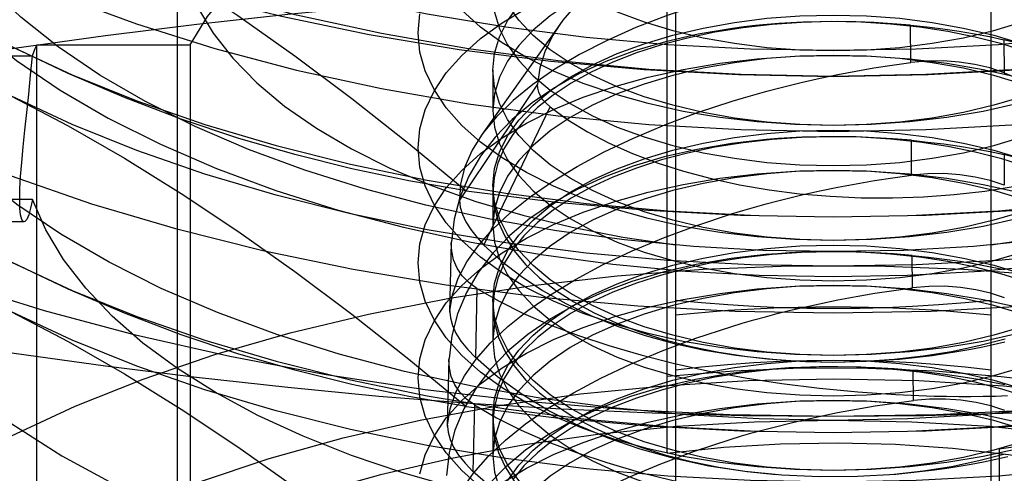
# Model space of a CAD drawing. Header units: inches. Extents: x 0 to 82.5, y 0 to 53.4.
# Tile 27 of 128: x 24.666 to 24.9, y 26.342 to 26.45. Entities that reach past the tile are written whole.
import ezdxf

# ---------------------------------------------------------------- set-up
doc = ezdxf.new("R2010")
doc.units = ezdxf.units.IN
doc.header["$LTSCALE"] = 4.538835
doc.header["$MEASUREMENT"] = 0
doc.linetypes.add('HIDDEN', pattern=[0.2, 0.1, -0.1])
doc.layers.add('DOOR_ASSEMBLY', color=7, linetype='CONTINUOUS')

msp = doc.modelspace()

# ---------------------------------------------------------------- linework, layer by layer
at = {"layer": 'DOOR_ASSEMBLY', "color": 8, "linetype": 'HIDDEN'}
for p, q in [((24.82179, 26.56068), (24.82179, 26.20278)), ((24.8966, 26.20278), (24.8966, 26.56068)), ((24.81982, 26.34716), (24.81982, 26.51878)), ((24.70368, 26.23682), (24.70368, 26.47208)), ((24.79435, 26.44882), (24.77579, 26.42256)), ((24.87755, 26.43978), (24.87747, 26.44865)), ((24.89966, 26.44522), (24.89968, 26.43739)), ((24.67034, 26.2906), (24.67034, 26.44403)), ((24.67034, 26.44403), (24.70671, 26.44403)), ((24.70671, 26.44403), (24.70671, 26.2906)), ((24.62147, 26.4414), (24.66932, 26.4414)), ((24.77849, 26.43799), (24.77849, 26.42843)), ((24.78908, 26.43467), (24.77055, 26.40713)), ((24.77636, 26.39653), (24.79203, 26.4293)), ((24.87778, 26.41307), (24.87771, 26.42136)), ((24.89973, 26.41796), (24.89975, 26.4107)), ((24.77849, 26.41071), (24.77849, 26.40115)), ((24.66932, 26.4073), (24.62147, 26.4073)), ((24.66731, 26.40203), (24.61986, 26.40203)), ((24.7683, 26.38061), (24.76864, 26.3973)), ((24.76863, 26.39689), (24.76864, 26.3973)), ((24.87801, 26.38637), (24.87794, 26.39406)), ((24.77471, 26.38623), (24.77435, 26.36987)), ((24.77849, 26.38343), (24.77849, 26.37387)), ((24.76831, 26.38089), (24.7683, 26.38061)), ((24.76775, 26.35354), (24.76808, 26.36961)), ((24.76807, 26.36924), (24.76808, 26.36961)), ((24.87824, 26.35966), (24.87817, 26.36677)), ((24.77411, 26.35862), (24.77376, 26.34284)), ((24.77849, 26.35616), (24.77849, 26.3466)), ((24.76776, 26.35379), (24.76775, 26.35354)), ((24.89856, 26.34811), (24.89856, 26.17649))]:
    msp.add_line(p, q, dxfattribs=at)
for points in [[(24.85919, 26.43653), (24.83728, 26.43694), (24.81548, 26.43817), (24.79393, 26.4402), (24.77274, 26.44304), (24.75204, 26.44667), (24.73193, 26.45105), (24.71254, 26.45618), (24.69397, 26.46201), (24.67632, 26.46852), (24.65969, 26.47568), (24.64418, 26.48343), (24.62988, 26.49174), (24.61685, 26.50057), (24.60518, 26.50985), (24.59493, 26.51955), (24.58616, 26.5296), (24.57892, 26.53995), (24.57324, 26.55055), (24.56916, 26.56132), (24.56671, 26.57222), (24.56589, 26.58318)], [(25.1525, 26.58318), (25.15168, 26.57222), (25.14923, 26.56132), (25.14515, 26.55055), (25.13947, 26.53995), (25.13223, 26.5296), (25.12345, 26.51955), (25.11321, 26.50985), (25.10154, 26.50057), (25.08851, 26.49174), (25.0742, 26.48343), (25.05869, 26.47568), (25.04207, 26.46852), (25.02442, 26.46201), (25.00585, 26.45618), (24.98646, 26.45105), (24.96635, 26.44667), (24.94565, 26.44304), (24.92446, 26.4402), (24.90291, 26.43817), (24.88111, 26.43694), (24.85919, 26.43653)], [(24.56589, 26.57014), (24.56671, 26.55918), (24.56916, 26.54828), (24.57324, 26.53751), (24.57892, 26.52691), (24.58616, 26.51656), (24.59493, 26.50651), (24.60518, 26.49681), (24.61685, 26.48753), (24.62988, 26.4787), (24.64418, 26.47039), (24.65969, 26.46264), (24.67632, 26.45548), (24.69397, 26.44897), (24.71254, 26.44314), (24.73193, 26.43801), (24.75204, 26.43363), (24.77274, 26.43), (24.79393, 26.42716), (24.81548, 26.42513), (24.83728, 26.4239), (24.85919, 26.42349)], [(24.85919, 26.42349), (24.88111, 26.4239), (24.90291, 26.42513), (24.92446, 26.42716), (24.94565, 26.43), (24.96635, 26.43363), (24.98646, 26.43801), (25.00585, 26.44314), (25.02442, 26.44897), (25.04207, 26.45548), (25.05869, 26.46264), (25.0742, 26.47039), (25.08851, 26.4787), (25.10154, 26.48753), (25.11321, 26.49681), (25.12345, 26.50651), (25.13223, 26.51656), (25.13947, 26.52691), (25.14515, 26.53751), (25.14923, 26.54828), (25.15168, 26.55918), (25.1525, 26.57014)], [(24.62495, 26.50618), (24.62559, 26.49748), (24.62754, 26.48879), (24.63078, 26.48019), (24.6353, 26.47173), (24.64107, 26.46347), (24.64805, 26.45545), (24.65621, 26.44771), (24.66551, 26.4403), (24.67588, 26.43325), (24.68729, 26.42662), (24.69965, 26.42042), (24.71292, 26.4147), (24.72699, 26.40949), (24.74179, 26.40482), (24.75725, 26.40073), (24.77333, 26.39721), (24.78991, 26.39429), (24.8069, 26.39201), (24.82417, 26.39037), (24.84159, 26.38938), (24.85919, 26.38905)], [(24.85919, 26.38905), (24.87676, 26.38938), (24.89414, 26.39036), (24.91137, 26.392), (24.92831, 26.39427), (24.94485, 26.39717), (24.9609, 26.40067), (24.97635, 26.40475), (24.99114, 26.4094), (25.00524, 26.4146), (25.01854, 26.42032), (25.03093, 26.42653), (25.04237, 26.43317), (25.05276, 26.44022), (25.06208, 26.44763), (25.07025, 26.45536), (25.07724, 26.46338), (25.08302, 26.47163), (25.08756, 26.48008), (25.09081, 26.48868), (25.09278, 26.49738), (25.09344, 26.50618)], [(24.66432, 26.48298), (24.67774, 26.47594), (24.69116, 26.46825), (24.70459, 26.45993), (24.71803, 26.45098), (24.73152, 26.44141), (24.74504, 26.43127), (24.75858, 26.4206), (24.77214, 26.40939)], [(25.05407, 26.48298), (25.03967, 26.47628), (25.02435, 26.47011), (25.00819, 26.4645), (24.99127, 26.45948), (24.97368, 26.45507), (24.9555, 26.45131), (24.93684, 26.4482), (24.91777, 26.44577), (24.89841, 26.44402), (24.87885, 26.44297), (24.85919, 26.44262), (24.83953, 26.44297), (24.81997, 26.44402), (24.80061, 26.44577), (24.78155, 26.4482), (24.76288, 26.45131), (24.74471, 26.45507), (24.72712, 26.45948), (24.7102, 26.4645), (24.69404, 26.47011), (24.67872, 26.47628), (24.66432, 26.48298)], [(24.77849, 26.48298), (24.77887, 26.47902), (24.78004, 26.47511), (24.78196, 26.47127), (24.78463, 26.46754), (24.78802, 26.46396), (24.79209, 26.46056), (24.79681, 26.45738), (24.80212, 26.45445), (24.80799, 26.45179), (24.81435, 26.44943), (24.82115, 26.44739), (24.82831, 26.4457), (24.83577, 26.44436), (24.84345, 26.4434), (24.85128, 26.44282), (24.85919, 26.44263)], [(24.85919, 26.44263), (24.8671, 26.44282), (24.87494, 26.4434), (24.88262, 26.44436), (24.89008, 26.4457), (24.89724, 26.44739), (24.90403, 26.44943), (24.9104, 26.45179), (24.91626, 26.45445), (24.92158, 26.45738), (24.9263, 26.46056), (24.93037, 26.46396), (24.93376, 26.46754), (24.93643, 26.47127), (24.93835, 26.47511), (24.93951, 26.47902), (24.9399, 26.48298)], [(24.70671, 26.44403), (24.71083, 26.45074), (24.71607, 26.45719), (24.72246, 26.46341), (24.72992, 26.46932), (24.73837, 26.47485), (24.74784, 26.48003)], [(24.77849, 26.43799), (24.77887, 26.44194), (24.78004, 26.44586), (24.78196, 26.4497), (24.78463, 26.45343), (24.78802, 26.45701), (24.79209, 26.46041), (24.79681, 26.46359), (24.80212, 26.46652), (24.80799, 26.46918), (24.81435, 26.47154), (24.82115, 26.47358), (24.82831, 26.47527), (24.83577, 26.4766), (24.84345, 26.47757), (24.85128, 26.47815), (24.85919, 26.47834)], [(24.8782, 26.47976), (24.87044, 26.47943), (24.86281, 26.4788), (24.8553, 26.47784), (24.84797, 26.47657), (24.84089, 26.47501), (24.83409, 26.47315), (24.82763, 26.47102), (24.82154, 26.46863), (24.81588, 26.46599), (24.81067, 26.46313), (24.80596, 26.46006), (24.80177, 26.4568), (24.79814, 26.45338), (24.79509, 26.44982), (24.79436, 26.44882)], [(24.65294, 26.47499), (24.67045, 26.46794), (24.68891, 26.46153), (24.70825, 26.45579), (24.72835, 26.45076), (24.74913, 26.44646), (24.77046, 26.44291), (24.79224, 26.44013), (24.81437, 26.43813), (24.83672, 26.43693), (24.85919, 26.43653)], [(24.85919, 26.35496), (24.84162, 26.35529), (24.82425, 26.35627), (24.80702, 26.3579), (24.79008, 26.36017), (24.77354, 26.36307), (24.75749, 26.36657), (24.74204, 26.37066), (24.72725, 26.3753), (24.71315, 26.38051), (24.69985, 26.38623), (24.68746, 26.39243), (24.67602, 26.39907), (24.66563, 26.40612), (24.65631, 26.41353), (24.64814, 26.42127), (24.64114, 26.42928), (24.63537, 26.43754), (24.63083, 26.44599), (24.62757, 26.45459), (24.6256, 26.46328), (24.62495, 26.47208)], [(24.70368, 26.47208), (24.70422, 26.46565), (24.70581, 26.45926), (24.70846, 26.45297), (24.71214, 26.4468), (24.71683, 26.4408), (24.72249, 26.43501), (24.72911, 26.42948), (24.73662, 26.42423), (24.74494, 26.41933), (24.75405, 26.41479), (24.76392, 26.41063), (24.77447, 26.40688), (24.78562, 26.40358), (24.79728, 26.40075), (24.80932, 26.39843), (24.82179, 26.39661)], [(25.09344, 26.47208), (25.0928, 26.46339), (25.09085, 26.45469), (25.08761, 26.44609), (25.08308, 26.43764), (25.07732, 26.42938), (25.07033, 26.42136), (25.06217, 26.41362), (25.05288, 26.40621), (25.0425, 26.39916), (25.0311, 26.39252), (25.01874, 26.38632), (25.00547, 26.3806), (24.99139, 26.37539), (24.9766, 26.37073), (24.96114, 26.36663), (24.94506, 26.36311), (24.92848, 26.3602), (24.91149, 26.35792), (24.89421, 26.35627), (24.8768, 26.35529), (24.85919, 26.35496)], [(24.8966, 26.39661), (24.90902, 26.39843), (24.92102, 26.40074), (24.93264, 26.40355), (24.94377, 26.40683), (24.9543, 26.41057), (24.96417, 26.41472), (24.97329, 26.41925), (24.98163, 26.42414), (24.98916, 26.42939), (24.99581, 26.43494), (25.00151, 26.44074), (25.00622, 26.44675), (25.00992, 26.45294), (25.01257, 26.45925), (25.01417, 26.46565), (25.01471, 26.47208)], [(24.85919, 26.46878), (24.85128, 26.46859), (24.84345, 26.46801), (24.83577, 26.46704), (24.82831, 26.46571), (24.82115, 26.46402), (24.81435, 26.46198), (24.80799, 26.45962), (24.80212, 26.45696), (24.79681, 26.45403), (24.79209, 26.45085), (24.78802, 26.44745), (24.78463, 26.44387), (24.78196, 26.44014), (24.78004, 26.4363), (24.77887, 26.43238), (24.77849, 26.42843)], [(24.85919, 26.43653), (24.88166, 26.43693), (24.90402, 26.43813), (24.92614, 26.44013), (24.94793, 26.44291), (24.96926, 26.44646), (24.99003, 26.45076), (25.01014, 26.45579), (25.02947, 26.46153), (25.04794, 26.46794)], [(24.85919, 26.42491), (24.85128, 26.4251), (24.84345, 26.42568), (24.83577, 26.42665), (24.82831, 26.42798), (24.82115, 26.42967), (24.81435, 26.43171), (24.80799, 26.43407), (24.80212, 26.43673), (24.79681, 26.43966), (24.79209, 26.44284), (24.78802, 26.44624), (24.78463, 26.44982), (24.78196, 26.45355), (24.78004, 26.45739), (24.77887, 26.46131), (24.77849, 26.46526)], [(24.9399, 26.46526), (24.93951, 26.46131), (24.93835, 26.45739), (24.93643, 26.45355), (24.93376, 26.44982), (24.93037, 26.44624), (24.9263, 26.44284), (24.92158, 26.43966), (24.91626, 26.43673), (24.9104, 26.43407), (24.90403, 26.43171), (24.89724, 26.42967), (24.89008, 26.42798), (24.88262, 26.42665), (24.87494, 26.42568), (24.8671, 26.4251), (24.85919, 26.42491)], [(24.64326, 26.43991), (24.66495, 26.4432), (24.68662, 26.4462), (24.70825, 26.4489), (24.72985, 26.45129), (24.75145, 26.45335), (24.77304, 26.45506), (24.79464, 26.4564), (24.81622, 26.45737), (24.83773, 26.45795), (24.85919, 26.45814)], [(24.85919, 26.39496), (24.84252, 26.39527), (24.82602, 26.3962), (24.80966, 26.39775), (24.79357, 26.39991), (24.77786, 26.40266), (24.76262, 26.40599), (24.74795, 26.40986), (24.7339, 26.41428), (24.72052, 26.41922), (24.7079, 26.42465), (24.69613, 26.43054), (24.68527, 26.43684), (24.6754, 26.44353), (24.66655, 26.45057), (24.65879, 26.45791)], [(24.83572, 26.45597), (24.82758, 26.4536), (24.81978, 26.45097), (24.81238, 26.44808), (24.80544, 26.44498), (24.79905, 26.44168), (24.79321, 26.43821), (24.78794, 26.43457), (24.78331, 26.4308), (24.77937, 26.42696), (24.77613, 26.42304), (24.77578, 26.42256)], [(24.77849, 26.4557), (24.77887, 26.45175), (24.78004, 26.44783), (24.78196, 26.44399), (24.78463, 26.44026), (24.78802, 26.43668), (24.79209, 26.43328), (24.79681, 26.4301), (24.80212, 26.42717), (24.80799, 26.42451), (24.81435, 26.42215), (24.82115, 26.42011), (24.82831, 26.41842), (24.83577, 26.41709), (24.84345, 26.41612), (24.85128, 26.41554), (24.85919, 26.41535)], [(24.85919, 26.41535), (24.8671, 26.41554), (24.87494, 26.41612), (24.88262, 26.41709), (24.89008, 26.41842), (24.89724, 26.42011), (24.90403, 26.42215), (24.9104, 26.42451), (24.91626, 26.42717), (24.92158, 26.4301), (24.9263, 26.43328), (24.93037, 26.43668), (24.93376, 26.44026), (24.93643, 26.44399), (24.93835, 26.44783), (24.93951, 26.45175), (24.9399, 26.4557)], [(24.85919, 26.37036), (24.85011, 26.37057), (24.84111, 26.37119), (24.83226, 26.37224), (24.82364, 26.37368), (24.81532, 26.37552), (24.80738, 26.37773), (24.79988, 26.3803), (24.79289, 26.3832), (24.78646, 26.38641), (24.78065, 26.38991), (24.77551, 26.39366), (24.77109, 26.39763), (24.76742, 26.40179), (24.76453, 26.4061), (24.76244, 26.41053), (24.76119, 26.41503), (24.76077, 26.41957), (24.76119, 26.42411), (24.76244, 26.42861), (24.76453, 26.43304), (24.76742, 26.43735), (24.77109, 26.4415), (24.77551, 26.44548), (24.78065, 26.44923), (24.78646, 26.45272)], [(24.85919, 26.42491), (24.85011, 26.42512), (24.84111, 26.42575), (24.83226, 26.42679), (24.82364, 26.42823), (24.81532, 26.43007), (24.80738, 26.43228), (24.79988, 26.43485), (24.79289, 26.43775), (24.78646, 26.44097), (24.78065, 26.44446), (24.77551, 26.44821), (24.77109, 26.45219)], [(24.9473, 26.45219), (24.94288, 26.44821), (24.93774, 26.44446), (24.93193, 26.44097), (24.9255, 26.43775), (24.91851, 26.43485), (24.91101, 26.43228), (24.90307, 26.43007), (24.89475, 26.42823), (24.88613, 26.42679), (24.87728, 26.42575), (24.86828, 26.42512), (24.85919, 26.42491)], [(24.85919, 26.39763), (24.85011, 26.39784), (24.84111, 26.39847), (24.83226, 26.39951), (24.82364, 26.40096), (24.81532, 26.40279), (24.80738, 26.405), (24.79988, 26.40757), (24.79289, 26.41048), (24.78646, 26.41369), (24.78065, 26.41719), (24.77551, 26.42094), (24.77109, 26.42491), (24.76742, 26.42907), (24.76453, 26.43338), (24.76244, 26.4378), (24.76119, 26.4423), (24.76077, 26.44685), (24.76119, 26.45139)], [(24.77849, 26.41071), (24.77887, 26.41467), (24.78004, 26.41858), (24.78196, 26.42243), (24.78463, 26.42615), (24.78802, 26.42973), (24.79209, 26.43313), (24.79681, 26.43631), (24.80212, 26.43925), (24.80799, 26.44191), (24.81435, 26.44426), (24.82115, 26.4463), (24.82831, 26.44799), (24.83577, 26.44933), (24.84345, 26.45029), (24.85128, 26.45087), (24.85919, 26.45107)], [(24.9572, 26.45139), (24.95762, 26.44685), (24.9572, 26.4423), (24.95594, 26.4378), (24.95386, 26.43338), (24.95097, 26.42907), (24.9473, 26.42491), (24.94288, 26.42094), (24.93774, 26.41719), (24.93193, 26.41369), (24.9255, 26.41048), (24.91851, 26.40757), (24.91101, 26.405), (24.90307, 26.40279), (24.89475, 26.40096), (24.88613, 26.39951), (24.87728, 26.39847), (24.86828, 26.39784), (24.85919, 26.39763)], [(24.85919, 26.45107), (24.8671, 26.45087), (24.87494, 26.45029), (24.88262, 26.44933), (24.89008, 26.44799), (24.89724, 26.4463), (24.90403, 26.44426), (24.9104, 26.44191), (24.91626, 26.43925), (24.92158, 26.43631), (24.9263, 26.43313), (24.93037, 26.42973), (24.93376, 26.42615), (24.93643, 26.42243), (24.93835, 26.41858), (24.93951, 26.41467), (24.9399, 26.41071)], [(24.85919, 26.35586), (24.83468, 26.35626), (24.81038, 26.35746), (24.78623, 26.35945), (24.76239, 26.36223), (24.73897, 26.36578), (24.71607, 26.37009), (24.69377, 26.37514), (24.67219, 26.38091), (24.6514, 26.38737), (24.63151, 26.3945), (24.61259, 26.40227), (24.59472, 26.41063), (24.578, 26.41956), (24.56247, 26.42902), (24.54824, 26.43895), (24.53529, 26.44936)], [(24.83529, 26.44789), (24.82714, 26.44652), (24.8194, 26.44474), (24.81208, 26.44257), (24.80523, 26.44002), (24.79888, 26.4371), (24.79306, 26.43383), (24.78778, 26.43022), (24.78308, 26.42629), (24.779, 26.42207), (24.77556, 26.41758), (24.77277, 26.41282), (24.77067, 26.40783), (24.7693, 26.40265), (24.76864, 26.3973)], [(24.83785, 26.44806), (24.83115, 26.44699), (24.82466, 26.44562), (24.81843, 26.44398), (24.81252, 26.44207), (24.80696, 26.43991), (24.80179, 26.43752), (24.79707, 26.43491), (24.79281, 26.4321), (24.78906, 26.42912), (24.78585, 26.42599), (24.78319, 26.42273), (24.78111, 26.41936), (24.77963, 26.41592), (24.77875, 26.41243), (24.77849, 26.40891), (24.77883, 26.4054), (24.77979, 26.40191), (24.78136, 26.39848), (24.78352, 26.39512), (24.78625, 26.39188), (24.78954, 26.38877), (24.79335, 26.38581), (24.79767, 26.38303), (24.80246, 26.38045), (24.80768, 26.37808), (24.81329, 26.37596), (24.81925, 26.37408), (24.82551, 26.37247), (24.83203, 26.37115), (24.83876, 26.37011), (24.84564, 26.36937), (24.85263, 26.36893), (24.85967, 26.36879), (24.8667, 26.36897), (24.87367, 26.36945), (24.88054, 26.37023)], [(24.79436, 26.44882), (24.79265, 26.44614), (24.79082, 26.44238), (24.78963, 26.43856), (24.78908, 26.43467)], [(24.85198, 26.44936), (24.84912, 26.44923), (24.84629, 26.44905), (24.84349, 26.44883), (24.84072, 26.44856), (24.83799, 26.44825), (24.83529, 26.44789)], [(24.9051, 26.44234), (24.89914, 26.44421), (24.89288, 26.44582), (24.88635, 26.44715), (24.87963, 26.44819), (24.87274, 26.44893), (24.86576, 26.44937), (24.85872, 26.4495), (24.85169, 26.44933), (24.84472, 26.44885), (24.83785, 26.44806)], [(24.87747, 26.44865), (24.87313, 26.449), (24.86883, 26.44926), (24.86455, 26.44943), (24.86031, 26.4495), (24.85612, 26.44948), (24.85198, 26.44936)], [(25.1831, 26.44936), (25.17015, 26.43895), (25.15592, 26.42902), (25.14039, 26.41956), (25.12366, 26.41063), (25.1058, 26.40227), (25.08688, 26.3945), (25.06698, 26.38737), (25.0462, 26.38091), (25.02462, 26.37514), (25.00232, 26.37009), (24.97942, 26.36578), (24.956, 26.36223), (24.93216, 26.35945), (24.90801, 26.35746), (24.88371, 26.35626), (24.85919, 26.35586)], [(24.87747, 26.44865), (24.88135, 26.44825), (24.88521, 26.44778), (24.88901, 26.44724), (24.89272, 26.44663), (24.89627, 26.44595), (24.89966, 26.44522)], [(24.9536, 26.40022), (24.95303, 26.40561), (24.95168, 26.41041), (24.94956, 26.41505), (24.94668, 26.4195), (24.94307, 26.42374), (24.93874, 26.42774), (24.93374, 26.43146), (24.92807, 26.43488), (24.92177, 26.438), (24.91489, 26.44078), (24.90751, 26.44319), (24.89966, 26.44522)], [(24.66432, 26.44361), (24.67872, 26.43691), (24.69404, 26.43074), (24.7102, 26.42513), (24.72712, 26.42011), (24.74471, 26.4157), (24.76288, 26.41194), (24.78155, 26.40883), (24.80061, 26.4064), (24.81997, 26.40465), (24.83953, 26.4036)], [(24.77214, 26.40939), (24.75858, 26.41174), (24.74504, 26.41461), (24.73152, 26.41798), (24.71803, 26.4219), (24.70459, 26.4264), (24.69116, 26.4315), (24.67774, 26.43724), (24.66432, 26.44361)], [(24.66932, 26.4414), (24.66948, 26.44184), (24.66964, 26.44228), (24.66981, 26.44272), (24.66998, 26.44316), (24.67016, 26.4436), (24.67034, 26.44403)], [(25.04311, 26.44362), (25.03326, 26.43693), (25.02244, 26.43063), (25.0107, 26.42474), (24.9981, 26.41931), (24.98474, 26.41436), (24.97069, 26.40994), (24.956, 26.40604), (24.94073, 26.4027), (24.92498, 26.39993), (24.90885, 26.39777), (24.89244, 26.39621), (24.87591, 26.39527), (24.85919, 26.39496)], [(24.87885, 26.4036), (24.89841, 26.40465), (24.91777, 26.4064), (24.93684, 26.40883), (24.9555, 26.41194), (24.97368, 26.4157), (24.99127, 26.42011), (25.00819, 26.42513), (25.02435, 26.43074), (25.03967, 26.43691), (25.05407, 26.44361)], [(24.66629, 26.4073), (24.66634, 26.40982), (24.6665, 26.41278), (24.66676, 26.41612), (24.6671, 26.41979), (24.6675, 26.42375), (24.66795, 26.42795), (24.66842, 26.43234), (24.66887, 26.43684), (24.66932, 26.4414)], [(24.85919, 26.34308), (24.85011, 26.34329), (24.84111, 26.34392), (24.83226, 26.34496), (24.82364, 26.3464), (24.81532, 26.34824), (24.80738, 26.35045), (24.79988, 26.35302), (24.79289, 26.35592), (24.78646, 26.35914), (24.78065, 26.36264), (24.77551, 26.36639), (24.77109, 26.37036), (24.76742, 26.37452), (24.76453, 26.37882), (24.76244, 26.38325), (24.76119, 26.38775), (24.76077, 26.39229), (24.76119, 26.39683), (24.76244, 26.40134), (24.76453, 26.40576), (24.76742, 26.41007), (24.77109, 26.41423), (24.77551, 26.4182), (24.78065, 26.42195), (24.78646, 26.42545), (24.79289, 26.42866), (24.79988, 26.43157), (24.80738, 26.43413), (24.81532, 26.43635), (24.82364, 26.43818), (24.83226, 26.43963), (24.84111, 26.44067), (24.85011, 26.4413), (24.85919, 26.44151)], [(24.85919, 26.44151), (24.85128, 26.44131), (24.84345, 26.44073), (24.83577, 26.43977), (24.82831, 26.43843), (24.82115, 26.43674), (24.81435, 26.4347), (24.80799, 26.43235), (24.80212, 26.42969), (24.79681, 26.42675), (24.79209, 26.42357), (24.78802, 26.42017), (24.78463, 26.41659), (24.78196, 26.41287), (24.78004, 26.40902), (24.77887, 26.40511), (24.77849, 26.40115)], [(24.9399, 26.40115), (24.93951, 26.40511), (24.93835, 26.40902), (24.93643, 26.41287), (24.93376, 26.41659), (24.93037, 26.42017), (24.9263, 26.42357), (24.92158, 26.42675), (24.91626, 26.42969), (24.9104, 26.43235), (24.90403, 26.4347), (24.89724, 26.43674), (24.89008, 26.43843), (24.88262, 26.43977), (24.87494, 26.44073), (24.8671, 26.44131), (24.85919, 26.44151)], [(24.85919, 26.44151), (24.86828, 26.4413), (24.87728, 26.44067), (24.88613, 26.43963), (24.89475, 26.43818), (24.90307, 26.43635)], [(24.8519, 26.43516), (24.85607, 26.43609), (24.86029, 26.43697), (24.86455, 26.43777), (24.86885, 26.43851), (24.87319, 26.43918), (24.87755, 26.43978)], [(24.89968, 26.43739), (24.8963, 26.43852), (24.89275, 26.43936), (24.88905, 26.43992), (24.88526, 26.44017), (24.88142, 26.44013), (24.87755, 26.43978)], [(24.85919, 26.39763), (24.85128, 26.39783), (24.84345, 26.39841), (24.83577, 26.39937), (24.82831, 26.4007), (24.82115, 26.4024), (24.81435, 26.40443), (24.80799, 26.40679), (24.80212, 26.40945), (24.79681, 26.41239), (24.79209, 26.41557), (24.78802, 26.41896), (24.78463, 26.42254), (24.78196, 26.42627), (24.78004, 26.43011), (24.77887, 26.43403), (24.77849, 26.43799)], [(24.9399, 26.43799), (24.93951, 26.43403), (24.93835, 26.43011), (24.93643, 26.42627), (24.93376, 26.42254), (24.93037, 26.41896), (24.9263, 26.41557), (24.92158, 26.41239), (24.91626, 26.40945), (24.9104, 26.40679), (24.90403, 26.40443), (24.89724, 26.4024), (24.89008, 26.4007), (24.88262, 26.39937), (24.87494, 26.39841), (24.8671, 26.39783), (24.85919, 26.39763)], [(24.89968, 26.43739), (24.90763, 26.4341), (24.91507, 26.43056), (24.92197, 26.4268), (24.92827, 26.42283), (24.93396, 26.41869), (24.93899, 26.4144), (24.94334, 26.40998), (24.94697, 26.40548), (24.94985, 26.40093), (24.95196, 26.39636), (24.95331, 26.39179), (24.95388, 26.38687)], [(24.79203, 26.4293), (24.79109, 26.43013), (24.79032, 26.43099), (24.78974, 26.43187), (24.78934, 26.43278), (24.78912, 26.43371), (24.78908, 26.43467)], [(24.8352, 26.43064), (24.8379, 26.43146), (24.84064, 26.43225), (24.84341, 26.43302), (24.84621, 26.43376), (24.84904, 26.43447), (24.8519, 26.43516)], [(24.66432, 26.43184), (24.67774, 26.42479), (24.69116, 26.41711), (24.70459, 26.40878), (24.71803, 26.39983), (24.73152, 26.39027), (24.74504, 26.38012), (24.75858, 26.36945), (24.77214, 26.35824)], [(25.05407, 26.43184), (25.03967, 26.42513), (25.02435, 26.41896), (25.00819, 26.41335), (24.99127, 26.40833), (24.97368, 26.40393), (24.9555, 26.40017), (24.93684, 26.39706), (24.91777, 26.39463), (24.89841, 26.39288), (24.87885, 26.39183), (24.85919, 26.39148), (24.83953, 26.39183), (24.81997, 26.39288), (24.80061, 26.39463), (24.78155, 26.39706), (24.76288, 26.40017), (24.74471, 26.40393), (24.72712, 26.40833), (24.7102, 26.41335), (24.69404, 26.41896), (24.67872, 26.42513), (24.66432, 26.43184)], [(24.76831, 26.38089), (24.76893, 26.38476), (24.77027, 26.38866), (24.77232, 26.39256), (24.77506, 26.39645), (24.77848, 26.40032), (24.78256, 26.40414), (24.78729, 26.40792), (24.79261, 26.41161), (24.79848, 26.41517), (24.80488, 26.4186), (24.81182, 26.4219), (24.81922, 26.42503), (24.82702, 26.42794), (24.8352, 26.43064)], [(24.79203, 26.4293), (24.79625, 26.42624), (24.80091, 26.42338), (24.80603, 26.42071), (24.81156, 26.41824), (24.81745, 26.41601), (24.82368, 26.41402), (24.83021, 26.41229), (24.83699, 26.41082), (24.84399, 26.40962), (24.85115, 26.4087), (24.85844, 26.40808), (24.8658, 26.40774), (24.8732, 26.4077), (24.88058, 26.40795), (24.88789, 26.4085), (24.89513, 26.40933)], [(24.77849, 26.42843), (24.77887, 26.42447), (24.78004, 26.42055), (24.78196, 26.41671), (24.78463, 26.41298), (24.78802, 26.4094), (24.79209, 26.40601), (24.79681, 26.40283), (24.80212, 26.39989), (24.80799, 26.39723), (24.81435, 26.39487), (24.82115, 26.39284), (24.82831, 26.39114), (24.83577, 26.38981), (24.84345, 26.38885), (24.85128, 26.38827), (24.85919, 26.38807)], [(24.85919, 26.38807), (24.8671, 26.38827), (24.87494, 26.38885), (24.88262, 26.38981), (24.89008, 26.39114), (24.89724, 26.39284), (24.90403, 26.39487), (24.9104, 26.39723), (24.91626, 26.39989), (24.92158, 26.40283), (24.9263, 26.40601), (24.93037, 26.4094), (24.93376, 26.41298), (24.93643, 26.41671), (24.93835, 26.42055), (24.93951, 26.42447), (24.9399, 26.42843)], [(24.77578, 26.42256), (24.7736, 26.41905), (24.77182, 26.41504), (24.7708, 26.41106), (24.77055, 26.40713)], [(24.77849, 26.38343), (24.77887, 26.38739), (24.78004, 26.39131), (24.78196, 26.39515), (24.78463, 26.39888), (24.78802, 26.40246), (24.79209, 26.40585), (24.79681, 26.40903), (24.80212, 26.41197), (24.80799, 26.41463), (24.81435, 26.41699), (24.82115, 26.41902), (24.82831, 26.42072), (24.83577, 26.42205), (24.84345, 26.42301), (24.85128, 26.42359), (24.85919, 26.42379)], [(24.85183, 26.42208), (24.84897, 26.42195), (24.84614, 26.42176), (24.84334, 26.42154), (24.84057, 26.42127), (24.83784, 26.42096), (24.83514, 26.42061)], [(24.9051, 26.41506), (24.89914, 26.41694), (24.89288, 26.41854), (24.88635, 26.41987), (24.87963, 26.42091), (24.87274, 26.42165), (24.86576, 26.42209), (24.85872, 26.42222), (24.85169, 26.42205), (24.84472, 26.42157), (24.83785, 26.42079)], [(24.87771, 26.42136), (24.87331, 26.42172), (24.86893, 26.42198), (24.86459, 26.42215), (24.86029, 26.42222), (24.85604, 26.4222), (24.85183, 26.42208)], [(24.85919, 26.42379), (24.8671, 26.42359), (24.87494, 26.42301), (24.88262, 26.42205), (24.89008, 26.42072), (24.89724, 26.41902), (24.90403, 26.41699), (24.9104, 26.41463), (24.91626, 26.41197), (24.92158, 26.40903), (24.9263, 26.40585), (24.93037, 26.40246), (24.93376, 26.39888), (24.93643, 26.39515), (24.93835, 26.39131), (24.93951, 26.38739), (24.9399, 26.38343)], [(24.83514, 26.42061), (24.82693, 26.41922), (24.81913, 26.41743), (24.81175, 26.41524), (24.80485, 26.41266), (24.79845, 26.40972), (24.79259, 26.40643), (24.78727, 26.40279), (24.78254, 26.39882), (24.77844, 26.39457), (24.77498, 26.39004), (24.77219, 26.38524), (24.77009, 26.38021), (24.76872, 26.375), (24.76808, 26.36961)], [(24.83785, 26.42079), (24.83115, 26.41971), (24.82466, 26.41834), (24.81843, 26.4167), (24.81252, 26.41479), (24.80696, 26.41263), (24.80179, 26.41024), (24.79707, 26.40763), (24.79281, 26.40482), (24.78906, 26.40184), (24.78585, 26.39871), (24.78319, 26.39545), (24.78111, 26.39209), (24.77963, 26.38865), (24.77875, 26.38515), (24.77849, 26.38164), (24.77883, 26.37812), (24.77979, 26.37463), (24.78136, 26.3712), (24.78352, 26.36785), (24.78625, 26.3646), (24.78954, 26.36149), (24.79335, 26.35853), (24.79767, 26.35575), (24.80246, 26.35317), (24.80768, 26.35081), (24.81329, 26.34868), (24.81925, 26.34681), (24.82551, 26.3452), (24.83203, 26.34387), (24.83876, 26.34283), (24.84564, 26.34209)], [(24.87771, 26.42136), (24.88156, 26.42096), (24.88538, 26.42049), (24.88916, 26.41995), (24.89283, 26.41935), (24.89637, 26.41868), (24.89973, 26.41796)], [(24.95416, 26.37267), (24.95359, 26.37805), (24.95223, 26.3829), (24.95009, 26.38758), (24.94719, 26.39207), (24.94354, 26.39634), (24.93917, 26.40037), (24.93411, 26.40411), (24.9284, 26.40756), (24.92204, 26.4107), (24.91509, 26.41349), (24.90764, 26.41592), (24.89973, 26.41796)], [(24.66429, 26.41295), (24.68331, 26.40633), (24.7032, 26.40042), (24.7239, 26.39522), (24.74535, 26.39077), (24.76742, 26.38708), (24.78996, 26.3842), (24.81286, 26.38212), (24.83592, 26.38088), (24.85919, 26.38046)], [(24.77551, 26.33911), (24.77109, 26.34308), (24.76742, 26.34724), (24.76453, 26.35155), (24.76244, 26.35597), (24.76119, 26.36048), (24.76077, 26.36502), (24.76119, 26.36956), (24.76244, 26.37406), (24.76453, 26.37848), (24.76742, 26.38279), (24.77109, 26.38695), (24.77551, 26.39092), (24.78065, 26.39467), (24.78646, 26.39817), (24.79289, 26.40138), (24.79988, 26.40429), (24.80738, 26.40686), (24.81532, 26.40907), (24.82364, 26.41091), (24.83226, 26.41235), (24.84111, 26.41339), (24.85011, 26.41402), (24.85919, 26.41423)], [(24.85919, 26.41423), (24.85128, 26.41403), (24.84345, 26.41345), (24.83577, 26.41249), (24.82831, 26.41116), (24.82115, 26.40946), (24.81435, 26.40743), (24.80799, 26.40507), (24.80212, 26.40241), (24.79681, 26.39948), (24.79209, 26.39629), (24.78802, 26.3929), (24.78463, 26.38932), (24.78196, 26.38559), (24.78004, 26.38175), (24.77887, 26.37783), (24.77849, 26.37387)], [(24.85176, 26.40841), (24.85599, 26.40936), (24.86027, 26.41024), (24.86459, 26.41105), (24.86896, 26.4118), (24.87335, 26.41247), (24.87778, 26.41307)], [(24.9399, 26.37387), (24.93951, 26.37783), (24.93835, 26.38175), (24.93643, 26.38559), (24.93376, 26.38932), (24.93037, 26.3929), (24.9263, 26.39629), (24.92158, 26.39948), (24.91626, 26.40241), (24.9104, 26.40507), (24.90403, 26.40743), (24.89724, 26.40946), (24.89008, 26.41116), (24.88262, 26.41249), (24.87494, 26.41345), (24.8671, 26.41403), (24.85919, 26.41423)], [(24.85919, 26.41423), (24.86828, 26.41402), (24.87728, 26.41339), (24.88613, 26.41235), (24.89475, 26.41091), (24.90307, 26.40907)], [(24.85919, 26.38046), (24.88243, 26.38088), (24.90543, 26.38212), (24.92827, 26.38418), (24.95076, 26.38705), (24.97277, 26.39072), (24.9942, 26.39516), (25.01488, 26.40033), (25.03477, 26.40623), (25.05381, 26.41285)], [(24.89975, 26.4107), (24.89639, 26.41182), (24.89286, 26.41265), (24.88919, 26.4132), (24.88543, 26.41346), (24.88162, 26.41341), (24.87778, 26.41307)], [(24.89513, 26.40933), (24.8985, 26.40983), (24.90183, 26.41039), (24.90512, 26.41101), (24.90836, 26.4117), (24.91154, 26.41244), (24.91467, 26.41325)], [(24.85919, 26.37036), (24.85128, 26.37055), (24.84345, 26.37113), (24.83577, 26.37209), (24.82831, 26.37343), (24.82115, 26.37512), (24.81435, 26.37716), (24.80799, 26.37952), (24.80212, 26.38218), (24.79681, 26.38511), (24.79209, 26.38829), (24.78802, 26.39169), (24.78463, 26.39527), (24.78196, 26.399), (24.78004, 26.40284), (24.77887, 26.40676), (24.77849, 26.41071)], [(24.9399, 26.41071), (24.93951, 26.40676), (24.93835, 26.40284), (24.93643, 26.399), (24.93376, 26.39527), (24.93037, 26.39169), (24.9263, 26.38829), (24.92158, 26.38511), (24.91626, 26.38218), (24.9104, 26.37952), (24.90403, 26.37716), (24.89724, 26.37512), (24.89008, 26.37343), (24.88262, 26.37209), (24.87494, 26.37113), (24.8671, 26.37055), (24.85919, 26.37036)], [(24.77214, 26.40939), (24.79353, 26.40671), (24.81524, 26.40479), (24.83716, 26.40364), (24.85919, 26.40325)], [(24.83505, 26.40391), (24.83775, 26.40472), (24.84049, 26.40551), (24.84326, 26.40628), (24.84607, 26.40702), (24.8489, 26.40773), (24.85176, 26.40841)], [(24.85919, 26.40325), (24.88123, 26.40364), (24.90315, 26.40479), (24.92486, 26.40671), (24.94625, 26.40939)], [(24.62147, 26.4073), (24.625, 26.39777), (24.63001, 26.38847), (24.63651, 26.37939), (24.64445, 26.37059), (24.65377, 26.36215), (24.66441, 26.35411), (24.67631, 26.34652), (24.68938, 26.33944), (24.70355, 26.3329), (24.71872, 26.32696), (24.7348, 26.32164), (24.75168, 26.31697), (24.76927, 26.31301), (24.78744, 26.30975), (24.80603, 26.30725), (24.8251, 26.30549)], [(24.66729, 26.40203), (24.6671, 26.40209), (24.66676, 26.40262), (24.6665, 26.40367), (24.66634, 26.40523), (24.66629, 26.4073)], [(24.66932, 26.4073), (24.66887, 26.40524), (24.66842, 26.40368), (24.66795, 26.40262), (24.6675, 26.40209), (24.66729, 26.40203)], [(24.8251, 26.32941), (24.81073, 26.33099), (24.79672, 26.33309), (24.78305, 26.33573), (24.76981, 26.33887), (24.7571, 26.34251), (24.74498, 26.34661), (24.73352, 26.35117), (24.72278, 26.35614), (24.71283, 26.36151), (24.70372, 26.36724), (24.69551, 26.3733), (24.68824, 26.37966), (24.68195, 26.38628), (24.67668, 26.39311), (24.67247, 26.40012), (24.66932, 26.4073)], [(24.77055, 26.40713), (24.77075, 26.40548), (24.77127, 26.40377), (24.7721, 26.40201), (24.77323, 26.4002), (24.77465, 26.39837), (24.77636, 26.39653)], [(24.76776, 26.35379), (24.76836, 26.35769), (24.76969, 26.36162), (24.77174, 26.36555), (24.7745, 26.36947), (24.77794, 26.37337), (24.78204, 26.37722), (24.78679, 26.38103), (24.79215, 26.38475), (24.79806, 26.38834), (24.80451, 26.3918), (24.8115, 26.39512), (24.81896, 26.39826), (24.82682, 26.40119), (24.83505, 26.40391)], [(24.77849, 26.40115), (24.77887, 26.3972), (24.78004, 26.39328), (24.78196, 26.38944), (24.78463, 26.38571), (24.78802, 26.38213), (24.79209, 26.37873), (24.79681, 26.37555), (24.80212, 26.37262), (24.80799, 26.36996), (24.81435, 26.3676), (24.82115, 26.36556), (24.82831, 26.36387), (24.83577, 26.36253), (24.84345, 26.36157), (24.85128, 26.36099), (24.85919, 26.3608)], [(24.85919, 26.3608), (24.8671, 26.36099), (24.87494, 26.36157), (24.88262, 26.36253), (24.89008, 26.36387), (24.89724, 26.36556), (24.90403, 26.3676), (24.9104, 26.36996), (24.91626, 26.37262), (24.92158, 26.37555), (24.9263, 26.37873), (24.93037, 26.38213), (24.93376, 26.38571), (24.93643, 26.38944), (24.93835, 26.39328), (24.93951, 26.3972), (24.9399, 26.40115)], [(24.77471, 26.38623), (24.7728, 26.38764), (24.77123, 26.38925), (24.77002, 26.39104), (24.76918, 26.39299), (24.76872, 26.39509), (24.76863, 26.39689)], [(24.77636, 26.39653), (24.78051, 26.39271), (24.78515, 26.38912), (24.79026, 26.38576), (24.79578, 26.38266), (24.80171, 26.37984), (24.80799, 26.37731), (24.81459, 26.37509), (24.82149, 26.3732), (24.82867, 26.37163), (24.83606, 26.37039), (24.84361, 26.36951), (24.8513, 26.36897), (24.85913, 26.36879), (24.86702, 26.36897), (24.87487, 26.3695), (24.88267, 26.37037)], [(24.77849, 26.35616), (24.77887, 26.36011), (24.78004, 26.36403), (24.78196, 26.36787), (24.78463, 26.3716), (24.78802, 26.37518), (24.79209, 26.37858), (24.79681, 26.38176), (24.80212, 26.38469), (24.80799, 26.38735), (24.81435, 26.38971), (24.82115, 26.39175), (24.82831, 26.39344), (24.83577, 26.39477), (24.84345, 26.39574), (24.85128, 26.39632), (24.85919, 26.39651)], [(24.85919, 26.39651), (24.8671, 26.39632), (24.87494, 26.39574), (24.88262, 26.39477), (24.89008, 26.39344), (24.89724, 26.39175), (24.90403, 26.38971), (24.9104, 26.38735), (24.91626, 26.38469), (24.92158, 26.38176), (24.9263, 26.37858), (24.93037, 26.37518), (24.93376, 26.3716), (24.93643, 26.36787), (24.93835, 26.36403), (24.93951, 26.36011), (24.9399, 26.35616)], [(24.85169, 26.3948), (24.84883, 26.39466), (24.846, 26.39448), (24.8432, 26.39426), (24.84043, 26.39399), (24.83769, 26.39367), (24.83499, 26.39332)], [(24.9051, 26.38779), (24.89914, 26.38966), (24.89288, 26.39127), (24.88635, 26.3926), (24.87963, 26.39363), (24.87274, 26.39438), (24.86576, 26.39482), (24.85872, 26.39495), (24.85169, 26.39477), (24.84472, 26.39429), (24.83785, 26.39351)], [(24.87794, 26.39406), (24.87348, 26.39443), (24.86904, 26.3947), (24.86463, 26.39487), (24.86027, 26.39495), (24.85595, 26.39492), (24.85169, 26.3948)], [(24.87794, 26.39406), (24.88176, 26.39367), (24.88556, 26.3932), (24.8893, 26.39267), (24.89295, 26.39207), (24.89646, 26.3914), (24.8998, 26.39069)], [(24.66432, 26.39247), (24.67872, 26.38576), (24.69404, 26.37959), (24.7102, 26.37398), (24.72712, 26.36896), (24.74471, 26.36456), (24.76288, 26.3608), (24.78155, 26.35769), (24.80061, 26.35526), (24.81997, 26.35351), (24.83953, 26.35246)], [(24.77214, 26.35824), (24.75858, 26.36059), (24.74504, 26.36346), (24.73152, 26.36684), (24.71803, 26.37076), (24.70459, 26.37525), (24.69116, 26.38035), (24.67774, 26.3861), (24.66432, 26.39247)], [(24.66432, 26.35131), (24.67943, 26.35832), (24.69554, 26.36474), (24.71257, 26.37055), (24.73042, 26.3757), (24.74899, 26.38017), (24.76817, 26.38393), (24.78787, 26.38697), (24.80796, 26.38926), (24.82834, 26.3908), (24.84889, 26.39157), (24.8695, 26.39157), (24.89005, 26.3908), (24.91043, 26.38926), (24.93052, 26.38697), (24.95022, 26.38393), (24.9694, 26.38017), (24.98797, 26.3757), (25.00582, 26.37055), (25.02285, 26.36474), (25.03896, 26.35832)], [(24.83499, 26.39332), (24.82672, 26.39192), (24.81885, 26.39011), (24.81142, 26.38791), (24.80447, 26.38531), (24.79802, 26.38235), (24.79212, 26.37902), (24.78676, 26.37535), (24.782, 26.37135), (24.77788, 26.36707), (24.77441, 26.3625), (24.7716, 26.35766), (24.7695, 26.3526), (24.76814, 26.34735), (24.76752, 26.34192)], [(24.83785, 26.39351), (24.83115, 26.39243), (24.82466, 26.39107), (24.81843, 26.38942), (24.81252, 26.38752), (24.80696, 26.38536), (24.80179, 26.38296), (24.79707, 26.38035), (24.79281, 26.37755), (24.78906, 26.37457), (24.78585, 26.37144), (24.78319, 26.36817), (24.78111, 26.36481), (24.77963, 26.36137), (24.77875, 26.35788), (24.77849, 26.35436), (24.77883, 26.35084), (24.77979, 26.34736), (24.78136, 26.34392), (24.78352, 26.34057)], [(24.87885, 26.35246), (24.89841, 26.35351), (24.91777, 26.35526), (24.93684, 26.35769), (24.9555, 26.3608), (24.97368, 26.36456), (24.99127, 26.36896), (25.00819, 26.37398), (25.02435, 26.37959), (25.03967, 26.38576), (25.05407, 26.39247)], [(24.76119, 26.34228), (24.76244, 26.34678), (24.76453, 26.35121), (24.76742, 26.35552), (24.77109, 26.35968), (24.77551, 26.36365), (24.78065, 26.3674), (24.78646, 26.37089), (24.79289, 26.37411), (24.79988, 26.37701), (24.80738, 26.37958), (24.81532, 26.38179), (24.82364, 26.38363), (24.83226, 26.38507), (24.84111, 26.38611), (24.85011, 26.38674), (24.85919, 26.38695)], [(24.85919, 26.38695), (24.85128, 26.38676), (24.84345, 26.38618), (24.83577, 26.38521), (24.82831, 26.38388), (24.82115, 26.38219), (24.81435, 26.38015), (24.80799, 26.37779), (24.80212, 26.37513), (24.79681, 26.3722), (24.79209, 26.36902), (24.78802, 26.36562), (24.78463, 26.36204), (24.78196, 26.35831), (24.78004, 26.35447), (24.77887, 26.35055), (24.77849, 26.3466)], [(24.9399, 26.3466), (24.93951, 26.35055), (24.93835, 26.35447), (24.93643, 26.35831), (24.93376, 26.36204), (24.93037, 26.36562), (24.9263, 26.36902), (24.92158, 26.3722), (24.91626, 26.37513), (24.9104, 26.37779), (24.90403, 26.38015), (24.89724, 26.38219), (24.89008, 26.38388), (24.88262, 26.38521), (24.87494, 26.38618), (24.8671, 26.38676), (24.85919, 26.38695)], [(24.85919, 26.38695), (24.86828, 26.38674), (24.87728, 26.38611), (24.88613, 26.38507), (24.89475, 26.38363), (24.90307, 26.38179)], [(24.89982, 26.38401), (24.89648, 26.38511), (24.89298, 26.38594), (24.88934, 26.38648), (24.8856, 26.38674), (24.88182, 26.3867), (24.87801, 26.38637)], [(24.77471, 26.38623), (24.77996, 26.3832), (24.78573, 26.38032), (24.792, 26.3776), (24.79875, 26.37505), (24.80595, 26.37267), (24.81355, 26.37048), (24.82152, 26.36846), (24.8298, 26.36666), (24.83831, 26.36507), (24.84702, 26.36371), (24.85594, 26.36258), (24.86498, 26.3617), (24.87403, 26.36108), (24.8831, 26.36072)], [(24.85162, 26.38166), (24.85591, 26.38262), (24.86025, 26.38351), (24.86463, 26.38433), (24.86906, 26.38509), (24.87352, 26.38576), (24.87801, 26.38637)], [(24.85919, 26.34308), (24.85128, 26.34327), (24.84345, 26.34386), (24.83577, 26.34482), (24.82831, 26.34615), (24.82115, 26.34785), (24.81435, 26.34988), (24.80799, 26.35224), (24.80212, 26.3549), (24.79681, 26.35783), (24.79209, 26.36101), (24.78802, 26.36441), (24.78463, 26.36799), (24.78196, 26.37172), (24.78004, 26.37556), (24.77887, 26.37948), (24.77849, 26.38343)], [(24.82179, 26.38348), (24.82796, 26.38289), (24.83416, 26.3824), (24.84039, 26.38202), (24.84665, 26.38175), (24.85291, 26.38159), (24.85919, 26.38153)], [(24.85919, 26.38153), (24.86548, 26.38159), (24.87174, 26.38175), (24.878, 26.38202), (24.88423, 26.3824), (24.89043, 26.38289), (24.8966, 26.38348)], [(24.9399, 26.38343), (24.93951, 26.37948), (24.93835, 26.37556), (24.93643, 26.37172), (24.93376, 26.36799), (24.93037, 26.36441), (24.9263, 26.36101), (24.92158, 26.35783), (24.91626, 26.3549), (24.9104, 26.35224), (24.90403, 26.34988), (24.89724, 26.34785), (24.89008, 26.34615), (24.88262, 26.34482), (24.87494, 26.34386), (24.8671, 26.34327), (24.85919, 26.34308)], [(24.66432, 26.38069), (24.67774, 26.37365), (24.69116, 26.36597), (24.70459, 26.35764), (24.71803, 26.34869), (24.73152, 26.33912), (24.74504, 26.32898), (24.75858, 26.31831), (24.77214, 26.3071)], [(25.05407, 26.38069), (25.03967, 26.37399), (25.02435, 26.36782), (25.00819, 26.36221), (24.99127, 26.35719), (24.97368, 26.35279), (24.9555, 26.34902), (24.93684, 26.34592), (24.91777, 26.34348), (24.89841, 26.34174), (24.87885, 26.34069), (24.85919, 26.34033), (24.83953, 26.34069), (24.81997, 26.34174), (24.80061, 26.34348), (24.78155, 26.34592), (24.76288, 26.34902), (24.74471, 26.35279), (24.72712, 26.35719), (24.7102, 26.36221), (24.69404, 26.36782), (24.67872, 26.37399), (24.66432, 26.38069)], [(24.7683, 26.38061), (24.7684, 26.37923), (24.76887, 26.37748), (24.76971, 26.37564), (24.77091, 26.37375), (24.77246, 26.37182), (24.77435, 26.36987)], [(24.82179, 26.37998), (24.83419, 26.38106), (24.84665, 26.38171), (24.85919, 26.38193), (24.87174, 26.38171), (24.8842, 26.38106), (24.8966, 26.37998)], [(24.83491, 26.37717), (24.83761, 26.37799), (24.84035, 26.37878), (24.84312, 26.37954), (24.84592, 26.38027), (24.84876, 26.38098), (24.85162, 26.38166)], [(24.76721, 26.32668), (24.76779, 26.33059), (24.7691, 26.33454), (24.77115, 26.33851), (24.77391, 26.34246), (24.77735, 26.34638), (24.78146, 26.35026), (24.78623, 26.3541), (24.79162, 26.35784), (24.79757, 26.36146), (24.80406, 26.36495), (24.81111, 26.3683), (24.81864, 26.37148), (24.82658, 26.37443), (24.83491, 26.37717)], [(24.90307, 26.37552), (24.89475, 26.37368), (24.88613, 26.37224), (24.87728, 26.37119), (24.86828, 26.37057), (24.85919, 26.37036)], [(24.85919, 26.35586), (24.83773, 26.35605), (24.81622, 26.35663), (24.79464, 26.3576), (24.77304, 26.35894), (24.75145, 26.36065), (24.72985, 26.36271), (24.70824, 26.3651), (24.68662, 26.3678), (24.66495, 26.3708), (24.64326, 26.3741)], [(24.77849, 26.37387), (24.77887, 26.36992), (24.78004, 26.366), (24.78196, 26.36216), (24.78463, 26.35843), (24.78802, 26.35485), (24.79209, 26.35145), (24.79681, 26.34827), (24.80212, 26.34534), (24.80799, 26.34268), (24.81435, 26.34032), (24.82115, 26.33829), (24.82831, 26.33659), (24.83577, 26.33526), (24.84345, 26.3343), (24.85128, 26.33371), (24.85919, 26.33352)], [(25.07513, 26.3741), (25.05349, 26.37081), (25.03186, 26.36781), (25.01023, 26.36511), (24.9886, 26.36271), (24.96697, 26.36066), (24.94535, 26.35895), (24.92373, 26.3576), (24.90215, 26.35663), (24.88064, 26.35605), (24.85919, 26.35586)], [(24.88054, 26.37023), (24.88724, 26.37131), (24.89373, 26.37267), (24.89996, 26.37432)], [(24.88267, 26.37037), (24.88558, 26.37079), (24.88848, 26.37126), (24.89137, 26.37177), (24.89423, 26.37233), (24.89708, 26.37294), (24.8999, 26.37359)], [(24.77411, 26.35862), (24.77221, 26.36002), (24.77066, 26.36162), (24.76946, 26.3634), (24.76862, 26.36534), (24.76816, 26.36741), (24.76807, 26.36924)], [(24.88319, 26.34313), (24.87404, 26.34214), (24.86493, 26.34161), (24.85589, 26.34155), (24.84698, 26.34195), (24.83824, 26.34281), (24.82972, 26.34412), (24.82143, 26.34589), (24.81344, 26.3481), (24.80581, 26.35074), (24.79858, 26.35379), (24.79176, 26.35725), (24.78541, 26.3611), (24.77961, 26.36531), (24.77435, 26.36987)], [(24.77849, 26.32888), (24.77887, 26.33284), (24.78004, 26.33675), (24.78196, 26.3406), (24.78463, 26.34432), (24.78802, 26.3479), (24.79209, 26.3513), (24.79681, 26.35448), (24.80212, 26.35742), (24.80799, 26.36008), (24.81435, 26.36243), (24.82115, 26.36447), (24.82831, 26.36616), (24.83577, 26.3675), (24.84345, 26.36846), (24.85128, 26.36904), (24.85919, 26.36924)], [(24.85919, 26.36913), (24.8529, 26.36907), (24.84662, 26.36888), (24.84035, 26.36856), (24.83412, 26.36812), (24.82794, 26.36755), (24.82179, 26.36685)], [(24.85919, 26.36924), (24.8671, 26.36904), (24.87494, 26.36846), (24.88262, 26.3675), (24.89008, 26.36616), (24.89724, 26.36447), (24.90403, 26.36243), (24.9104, 26.36008), (24.91626, 26.35742), (24.92158, 26.35448), (24.9263, 26.3513), (24.93037, 26.3479), (24.93376, 26.34432), (24.93643, 26.3406), (24.93835, 26.33675), (24.93951, 26.33284), (24.9399, 26.32888)], [(24.8966, 26.36685), (24.89045, 26.36755), (24.88427, 26.36812), (24.87803, 26.36856), (24.87177, 26.36888), (24.86549, 26.36907), (24.85919, 26.36913)], [(24.97055, 26.36867), (24.96019, 26.36394), (24.94913, 26.35971), (24.93731, 26.35598), (24.92488, 26.35279), (24.91198, 26.35017), (24.89856, 26.34811)], [(24.83484, 26.36603), (24.82651, 26.36463), (24.81858, 26.3628), (24.81109, 26.36058), (24.80408, 26.35796), (24.79759, 26.35497), (24.79164, 26.35162), (24.78625, 26.34792), (24.78146, 26.34389), (24.77732, 26.33956), (24.77383, 26.33496), (24.77102, 26.33009), (24.76892, 26.32498), (24.76756, 26.31969), (24.76696, 26.31423)], [(24.83785, 26.36624), (24.83115, 26.36516), (24.82466, 26.36379), (24.81843, 26.36215), (24.81252, 26.36024), (24.80696, 26.35808), (24.80179, 26.35569), (24.79707, 26.35308), (24.79281, 26.35027), (24.78906, 26.34729), (24.78585, 26.34416), (24.78319, 26.3409)], [(25.05211, 26.27091), (25.05193, 26.27502), (25.0506, 26.28296), (25.04796, 26.29082), (25.04403, 26.29853), (25.03885, 26.30606), (25.03245, 26.31334), (25.02486, 26.32034), (25.01616, 26.327), (25.00638, 26.33327), (24.9956, 26.33912), (24.9839, 26.34451), (24.97135, 26.3494), (24.95803, 26.35375), (24.94404, 26.35754), (24.92947, 26.36075), (24.91442, 26.36334), (24.89899, 26.3653), (24.88328, 26.36662), (24.8674, 26.36729), (24.85146, 26.3673), (24.83562, 26.36665), (24.81982, 26.36535)], [(24.85154, 26.36752), (24.84868, 26.36738), (24.84585, 26.3672), (24.84305, 26.36697), (24.84028, 26.3667), (24.83755, 26.36639), (24.83484, 26.36603)], [(24.9051, 26.36051), (24.89914, 26.36238), (24.89288, 26.36399), (24.88635, 26.36532), (24.87963, 26.36636), (24.87274, 26.3671), (24.86576, 26.36754), (24.85872, 26.36767), (24.85169, 26.3675), (24.84472, 26.36702), (24.83785, 26.36624)], [(24.87817, 26.36677), (24.87364, 26.36715), (24.86914, 26.36742), (24.86467, 26.3676), (24.86025, 26.36767), (24.85587, 26.36764), (24.85154, 26.36752)], [(24.87817, 26.36677), (24.88197, 26.36638), (24.88574, 26.36591), (24.88945, 26.36538), (24.89307, 26.36479), (24.89656, 26.36413), (24.89988, 26.36343)], [(24.67824, 26.3273), (24.69301, 26.33412), (24.70871, 26.34032), (24.72542, 26.3459), (24.74296, 26.35082), (24.76122, 26.35502), (24.78005, 26.3585), (24.79929, 26.36122), (24.81893, 26.36318), (24.839, 26.36437), (24.85925, 26.36478), (24.87947, 26.36437), (24.89955, 26.36318), (24.91935, 26.36119), (24.93876, 26.35843), (24.95766, 26.35492), (24.97593, 26.35069), (24.99346, 26.34575), (25.01015, 26.34015), (25.02588, 26.33391), (25.04059, 26.32708)], [(24.85919, 26.35968), (24.85128, 26.35948), (24.84345, 26.3589), (24.83577, 26.35794), (24.82831, 26.3566), (24.82115, 26.35491), (24.81435, 26.35288), (24.80799, 26.35052), (24.80212, 26.34786), (24.79681, 26.34492), (24.79209, 26.34174), (24.78802, 26.33834), (24.78463, 26.33476), (24.78196, 26.33104), (24.78004, 26.32719), (24.77887, 26.32328), (24.77849, 26.31932)], [(24.78065, 26.34012), (24.78646, 26.34362), (24.79289, 26.34683), (24.79988, 26.34974), (24.80738, 26.3523), (24.81532, 26.35452), (24.82364, 26.35635), (24.83226, 26.3578), (24.84111, 26.35884), (24.85011, 26.35947), (24.85919, 26.35968)], [(24.85147, 26.35492), (24.85582, 26.35589), (24.86022, 26.35679), (24.86467, 26.35762), (24.86916, 26.35837), (24.87369, 26.35905), (24.87824, 26.35966)], [(24.9399, 26.31932), (24.93951, 26.32328), (24.93835, 26.32719), (24.93643, 26.33104), (24.93376, 26.33476), (24.93037, 26.33834), (24.9263, 26.34174), (24.92158, 26.34492), (24.91626, 26.34786), (24.9104, 26.35052), (24.90403, 26.35288), (24.89724, 26.35491), (24.89008, 26.3566), (24.88262, 26.35794), (24.87494, 26.3589), (24.8671, 26.35948), (24.85919, 26.35968)], [(24.85919, 26.35968), (24.86828, 26.35947), (24.87728, 26.35884), (24.88613, 26.3578), (24.89475, 26.35635), (24.90307, 26.35452)], [(24.89989, 26.35731), (24.89657, 26.35841), (24.89309, 26.35922), (24.88948, 26.35976), (24.88578, 26.36002), (24.88202, 26.35998), (24.87824, 26.35966)], [(24.8831, 26.36072), (24.88602, 26.36066), (24.88894, 26.36064), (24.89185, 26.36064), (24.89476, 26.36067), (24.89766, 26.36073), (24.90054, 26.36082)], [(24.77214, 26.35824), (24.79353, 26.35557), (24.81524, 26.35365), (24.83716, 26.35249), (24.85919, 26.35211)], [(24.77411, 26.35862), (24.77937, 26.35556), (24.78517, 26.35265), (24.79149, 26.3499), (24.79828, 26.34733), (24.80552, 26.34493), (24.81317, 26.34271), (24.82121, 26.34068), (24.82955, 26.33885), (24.83812, 26.33726), (24.8469, 26.33589), (24.85589, 26.33475), (24.86499, 26.33387), (24.87412, 26.33325), (24.88325, 26.33289)], [(24.85919, 26.35211), (24.88123, 26.35249), (24.90315, 26.35365), (24.92486, 26.35557), (24.94625, 26.35824)], [(24.85919, 26.35493), (24.84054, 26.35456), (24.82213, 26.35347), (24.80392, 26.35165), (24.78606, 26.34913), (24.76866, 26.34591), (24.75184, 26.34203), (24.73568, 26.3375), (24.72029, 26.33236), (24.70575, 26.32662), (24.69216, 26.32034), (24.6796, 26.31354), (24.66813, 26.30628), (24.65784, 26.29858), (24.64878, 26.2905), (24.64101, 26.28209), (24.63458, 26.27339), (24.62954, 26.26446), (24.6259, 26.25535), (24.62372, 26.24615), (24.62297, 26.23682)], [(24.85919, 26.3158), (24.85128, 26.316), (24.84345, 26.31658), (24.83577, 26.31754), (24.82831, 26.31888), (24.82115, 26.32057), (24.81435, 26.3226), (24.80799, 26.32496), (24.80212, 26.32762), (24.79681, 26.33056), (24.79209, 26.33374), (24.78802, 26.33714), (24.78463, 26.34072), (24.78196, 26.34444), (24.78004, 26.34829), (24.77887, 26.3522), (24.77849, 26.35616)], [(24.83476, 26.35044), (24.83746, 26.35125), (24.8402, 26.35204), (24.84298, 26.3528), (24.84578, 26.35353), (24.84861, 26.35424), (24.85147, 26.35492)], [(25.09541, 26.23682), (25.09467, 26.24615), (25.09249, 26.25535), (25.08885, 26.26446), (25.08381, 26.27339), (25.07738, 26.28209), (25.06961, 26.2905), (25.06055, 26.29858), (25.05026, 26.30628), (25.03879, 26.31354), (25.02623, 26.32034), (25.01263, 26.32662), (24.9981, 26.33236), (24.98271, 26.3375), (24.96655, 26.34203), (24.94972, 26.34591), (24.93233, 26.34913), (24.91447, 26.35165), (24.89626, 26.35347), (24.87785, 26.35456), (24.85919, 26.35493)], [(24.76775, 26.35354), (24.76785, 26.35214), (24.76832, 26.3504), (24.76916, 26.34858), (24.77035, 26.3467), (24.77189, 26.34478), (24.77376, 26.34284)], [(24.76666, 26.29958), (24.76723, 26.30353), (24.76854, 26.30751), (24.77058, 26.31151), (24.77334, 26.31549), (24.77679, 26.31943), (24.78091, 26.32332), (24.78569, 26.32718), (24.79109, 26.33094), (24.79706, 26.33458), (24.80359, 26.33809), (24.81068, 26.34147), (24.81828, 26.34468), (24.82632, 26.34767), (24.83476, 26.35044)], [(24.81982, 26.34716), (24.83322, 26.34858), (24.84671, 26.34941), (24.86033, 26.34966), (24.87394, 26.34931), (24.88744, 26.34838), (24.90072, 26.34687), (24.91368, 26.34479), (24.92623, 26.34217), (24.93828, 26.33901), (24.94974, 26.33534), (24.96052, 26.33119), (24.97055, 26.3266), (24.97974, 26.32158), (24.98804, 26.31619), (24.99537, 26.31046), (25.00169, 26.30444), (25.00694, 26.29816), (25.0111, 26.29168), (25.01412, 26.28504), (25.01598, 26.27829), (25.01667, 26.27092)], [(24.90307, 26.34824), (24.89475, 26.3464), (24.88613, 26.34496), (24.87728, 26.34392), (24.86828, 26.34329), (24.85919, 26.34308)], [(24.88054, 26.34295), (24.88724, 26.34403), (24.89373, 26.3454), (24.89996, 26.34704)], [(24.77849, 26.3466), (24.77887, 26.34264), (24.78004, 26.33873), (24.78196, 26.33488), (24.78463, 26.33116), (24.78802, 26.32758), (24.79209, 26.32418), (24.79681, 26.321), (24.80212, 26.31806), (24.80799, 26.3154), (24.81435, 26.31304), (24.82115, 26.31101), (24.82831, 26.30932), (24.83577, 26.30798), (24.84345, 26.30702), (24.85128, 26.30644), (24.85919, 26.30624)], [(24.90061, 26.34634), (24.89773, 26.34568), (24.89483, 26.34508), (24.89193, 26.34452), (24.88902, 26.34401), (24.88611, 26.34355), (24.88319, 26.34313)], [(24.88334, 26.31587), (24.87412, 26.31486), (24.86494, 26.31433), (24.85584, 26.31427), (24.84686, 26.31468), (24.83806, 26.31555), (24.82947, 26.31688), (24.82112, 26.31866), (24.81307, 26.32089), (24.8054, 26.32355), (24.79811, 26.32663), (24.79125, 26.33012), (24.78487, 26.334), (24.77903, 26.33825), (24.77376, 26.34284)], [(24.87367, 26.34217), (24.88054, 26.34295)]]:
    msp.add_lwpolyline(points, dxfattribs=at)

doc.saveas('drawing.dxf')
